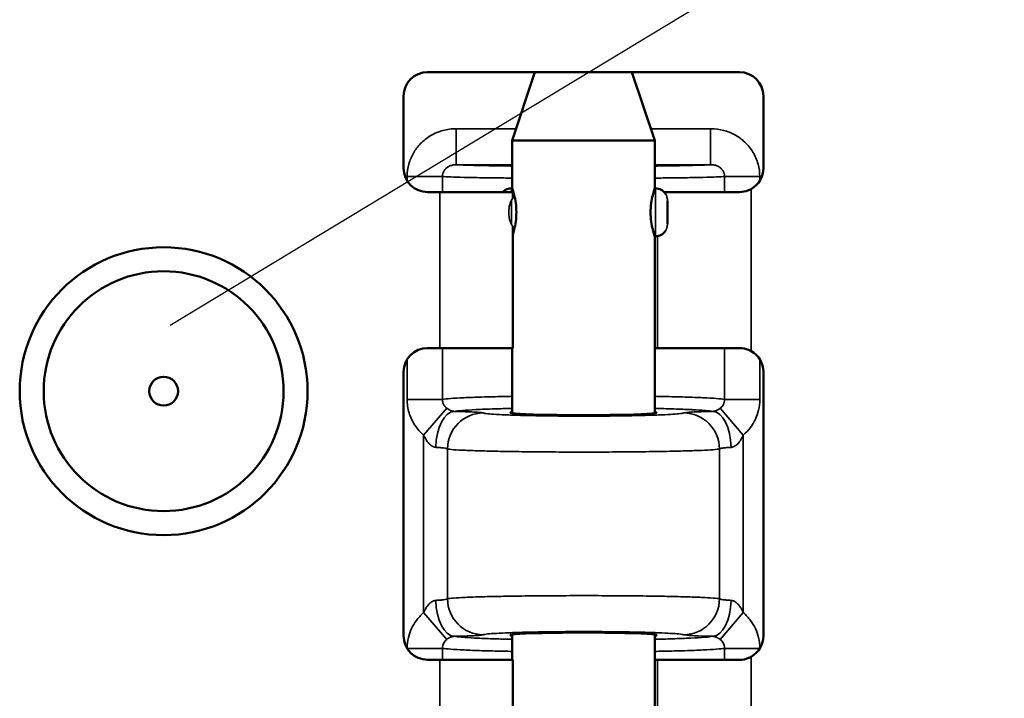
# Model space of a CAD drawing. Header units: millimetres. Extents: x 75 to 4764, y 75 to 3163.
# Tile 169 of 198: x 3180 to 3221, y 1909 to 1938. Entities that reach past the tile are written whole.
import ezdxf

# ---------------------------------------------------------------- set-up
doc = ezdxf.new("R2010")
doc.units = ezdxf.units.MM
doc.header["$LTSCALE"] = 15
for name, color, linetype, lineweight in [('Dimension (ISO)', 7, 'Continuous', 25), ('Visible (ISO)', 7, 'Continuous', 50), ('Visible Narrow (ISO)', 7, 'Continuous', 35)]:
    doc.layers.add(name, color=color, linetype=linetype, lineweight=lineweight)
doc.styles.add('Note Text (ANSI)', font='tahoma.ttf')
doc.dimstyles.new('Default (ISO)', dxfattribs={"dimscale": 15, "dimtxt": 1, "dimasz": 2.5, "dimexe": 3.175, "dimexo": 0, "dimgap": 0.762, "dimtad": 1, "dimrnd": 1e-08, "dimzin": 0, "dimdsep": 46, "dimtxsty": 'Note Text (ANSI)', "dimcen": 0.09, "dimdle": 10, "dimclrd": 1, "dimclre": 1, "dimclrt": 1, "dimazin": 0, "dimtfac": 3.5052, "dimtmove": 0, "dimatfit": 3, "dimfxl": 1, "dimtolj": 1, "dimtzin": 0, "dimlwd": -1, "dimlwe": -1, "dimarcsym": 0})

# ---------------------------------------------------------------- blocks, each defined once
blk = doc.blocks.new('*D14')
at = {"layer": 'Defpoints', "color": 0, "transparency": 16777216}
for p in [(3261.858, 1970.326), (3250.736, 1963.597)]:
    blk.add_point(p, dxfattribs=at)
at = {"layer": 'Dimension (ISO)', "color": 1, "transparency": 16777216}
for p, q in [((3293.942, 1989.739), (3532.682, 2134.193)), ((3250.736, 1963.597), (3261.858, 1970.326)), ((3218.652, 1944.184), (3186.567, 1924.771))]:
    blk.add_line(p, q, dxfattribs=at)
for points in [[(3290.707, 1995.087), (3297.178, 1984.392), (3261.858, 1970.326)], [(3215.416, 1949.531), (3221.887, 1938.836), (3250.736, 1963.597)]]:
    blk.add_solid(points, dxfattribs=at)
at = {"layer": 'Dimension (ISO)', "color": 1, "transparency": 16777216, "insert": (3319.729, 2041.638), "char_height": 15, "attachment_point": 1, "rotation": 31.1767, "style": 'Note Text (ANSI)'}
blk.add_mtext('\\A1;∅13.00 mm [∅0.512 in]', dxfattribs=at)

msp = doc.modelspace()

# ---------------------------------------------------------------- linework, layer by layer
at = {"layer": 'Visible (ISO)'}
for p, q in [((3210.297, 1935.338), (3197.297, 1935.338)), ((3201.775, 1935.338), (3200.827, 1932.495)), ((3205.819, 1935.338), (3206.767, 1932.495)), ((3196.297, 1934.338), (3196.297, 1931.338)), ((3211.297, 1931.338), (3211.297, 1934.338)), ((3206.767, 1932.495), (3200.827, 1932.495)), ((3200.827, 1932.495), (3200.827, 1930.495)), ((3206.767, 1932.495), (3206.767, 1930.495)), ((3197.297, 1930.338), (3197.811, 1930.338)), ((3200.847, 1930.338), (3197.811, 1930.338)), ((3200.797, 1930.495), (3200.827, 1930.495)), ((3200.847, 1930.088), (3200.847, 1930.338)), ((3206.767, 1930.495), (3206.797, 1930.495)), ((3210.297, 1930.338), (3207.16, 1930.338)), ((3207.297, 1929.018), (3207.297, 1929.971)), ((3200.847, 1923.838), (3200.847, 1928.901)), ((3206.767, 1928.495), (3206.767, 1921.122)), ((3206.767, 1928.495), (3206.797, 1928.495)), ((3197.811, 1923.838), (3197.297, 1923.838)), ((3197.811, 1923.838), (3200.847, 1923.838)), ((3200.827, 1923.838), (3200.827, 1921.122)), ((3206.767, 1923.838), (3206.877, 1923.838)), ((3206.877, 1923.838), (3210.297, 1923.838)), ((3196.297, 1911.838), (3196.297, 1922.838)), ((3211.297, 1922.838), (3211.297, 1911.838)), ((3200.827, 1911.89), (3200.827, 1910.838)), ((3206.767, 1911.89), (3206.767, 1901.322)), ((3197.297, 1910.838), (3197.811, 1910.838)), ((3200.847, 1910.838), (3197.811, 1910.838)), ((3200.847, 1901.338), (3200.847, 1910.838)), ((3206.767, 1910.838), (3206.877, 1910.838)), ((3210.297, 1910.838), (3206.877, 1910.838))]:
    msp.add_line(p, q, dxfattribs=at)
for radius in [6, 5, 0.6]:
    msp.add_circle((3186.297, 1922.038), radius, dxfattribs=at)
for centre, radius, start, end in [((3197.297, 1934.338), 1, 90, 180), ((3210.297, 1934.338), 1, 0, 90), ((3197.297, 1931.338), 1, 180, 270), ((3210.297, 1931.338), 1, 299.3989, 0), ((3200.797, 1929.995), 0.5, 90, 136.5514), ((3206.797, 1929.995), 0.5, 33.1182, 90), ((3206.797, 1928.995), 0.5, 270, 326.8818), ((3197.297, 1922.838), 1, 90, 180), ((3210.297, 1922.838), 1, 0, 60.6011), ((3197.297, 1911.838), 1, 180, 270), ((3210.297, 1911.838), 1, 299.3989, 0)]:
    msp.add_arc(centre, radius, start, end, dxfattribs=at)
for centre, start_param, end_param in [((3203.797, 1921.146), 6.053642, 9.654321), ((3203.797, 1911.866), 2.91205, 6.512728)]:
    msp.add_ellipse(centre, major_axis=(-3.05, 0), ratio=0.034921, start_param=start_param, end_param=end_param, dxfattribs=at)
for points, knots in [([(3201, 1929.495), (3201, 1929.621), (3200.991, 1929.756), (3200.957, 1930.002), (3200.934, 1930.113), (3200.891, 1930.29), (3200.868, 1930.367), (3200.836, 1930.469), (3200.827, 1930.495), (3200.827, 1930.495)], [0, 0, 0, 0, 0.038001, 0.038001, 0.076002, 0.076002, 0.1139846, 0.1139846, 0.1519673, 0.1519673, 0.1519673, 0.1519673]), ([(3206.767, 1930.495), (3206.767, 1930.495), (3206.758, 1930.469), (3206.726, 1930.367), (3206.703, 1930.29), (3206.66, 1930.113), (3206.636, 1930.002), (3206.603, 1929.756), (3206.593, 1929.621), (3206.593, 1929.495), (3206.593, 1929.368), (3206.603, 1929.233), (3206.636, 1928.987), (3206.66, 1928.876), (3206.703, 1928.699), (3206.726, 1928.622), (3206.758, 1928.52), (3206.767, 1928.495), (3206.767, 1928.495)], [-0.1519673, -0.1519673, -0.1519673, -0.1519673, -0.1139846, -0.1139846, -0.076002, -0.076002, -0.038001, -0.038001, 0, 0, 0, 0.038001, 0.038001, 0.076002, 0.076002, 0.1139846, 0.1139846, 0.1519673, 0.1519673, 0.1519673, 0.1519673]), ([(3210.788, 1930.467), (3210.752, 1930.447), (3210.716, 1930.429), (3210.555, 1930.363), (3210.421, 1930.338), (3210.297, 1930.338)], [-0.50625538, -0.50625538, -0.50625538, -0.50625538, -0.49475459, -0.49475459, -0.45706766, -0.45706766, -0.45706766, -0.45706766]), ([(3200.847, 1928.556), (3200.848, 1928.561), (3200.85, 1928.566), (3200.868, 1928.622), (3200.891, 1928.699), (3200.934, 1928.876), (3200.957, 1928.987), (3200.991, 1929.233), (3201, 1929.368), (3201, 1929.495)], [0.4898095, 0.4898095, 0.4898095, 0.4898095, 0.4938844, 0.4938844, 0.5318671, 0.5318671, 0.5698681, 0.5698681, 0.6078691, 0.6078691, 0.6078691, 0.6078691]), ([(3210.297, 1923.838), (3210.422, 1923.838), (3210.556, 1923.813), (3210.716, 1923.747), (3210.753, 1923.729), (3210.788, 1923.71)], [0.45706869, 0.45706869, 0.45706869, 0.45706869, 0.49483309, 0.49483309, 0.50626254, 0.50626254, 0.50626254, 0.50626254]), ([(3210.788, 1910.967), (3210.753, 1910.947), (3210.716, 1910.93), (3210.556, 1910.863), (3210.422, 1910.838), (3210.297, 1910.838)], [0.10173661, 0.10173661, 0.10173661, 0.10173661, 0.11316606, 0.11316606, 0.15093047, 0.15093047, 0.15093047, 0.15093047])]:
    msp.add_open_spline(points, degree=3, knots=knots, dxfattribs=at)
at = {"layer": 'Visible Narrow (ISO)'}
for p, q in [((3198.495, 1932.98), (3198.495, 1931.48)), ((3200.989, 1932.98), (3198.495, 1932.98)), ((3209.098, 1932.98), (3206.605, 1932.98)), ((3209.098, 1932.98), (3209.098, 1931.48)), ((3200.827, 1931.48), (3198.495, 1931.48)), ((3209.098, 1931.48), (3206.767, 1931.48)), ((3196.448, 1930.987), (3196.448, 1930.809)), ((3196.448, 1930.987), (3197.918, 1930.987)), ((3197.918, 1930.987), (3197.918, 1930.338)), ((3211.145, 1930.987), (3209.676, 1930.987)), ((3209.676, 1930.338), (3209.676, 1930.987)), ((3211.145, 1930.809), (3211.145, 1930.987)), ((3197.811, 1923.838), (3197.811, 1930.338)), ((3200.797, 1930.495), (3200.797, 1930.338)), ((3206.797, 1928.495), (3206.797, 1930.495)), ((3210.788, 1930.467), (3210.788, 1923.71)), ((3200.797, 1930.002), (3200.797, 1928.987)), ((3206.877, 1928.501), (3206.877, 1923.838)), ((3197.918, 1923.838), (3197.918, 1921.696)), ((3209.676, 1921.696), (3209.676, 1923.838)), ((3196.448, 1923.368), (3196.448, 1921.696)), ((3211.145, 1921.696), (3211.145, 1923.368)), ((3196.448, 1921.696), (3197.918, 1921.696)), ((3211.145, 1921.696), (3209.676, 1921.696)), ((3197.133, 1920.205), (3198.1, 1921.325)), ((3210.46, 1920.205), (3209.494, 1921.325)), ((3197.133, 1920.205), (3197.133, 1912.807)), ((3210.46, 1920.205), (3210.46, 1912.807)), ((3198.128, 1919.63), (3198.128, 1913.382)), ((3209.466, 1919.63), (3209.466, 1913.382)), ((3197.133, 1912.807), (3198.1, 1911.687)), ((3209.494, 1911.687), (3210.46, 1912.807)), ((3196.448, 1911.309), (3196.448, 1911.316)), ((3197.918, 1911.316), (3196.448, 1911.316)), ((3197.918, 1910.838), (3197.918, 1911.316)), ((3209.676, 1911.316), (3209.676, 1910.838)), ((3209.676, 1911.316), (3211.145, 1911.316)), ((3210.788, 1910.967), (3210.788, 1901.338)), ((3211.145, 1911.316), (3211.145, 1911.309)), ((3197.811, 1901.338), (3197.811, 1910.838)), ((3206.877, 1910.838), (3206.877, 1901.38))]:
    msp.add_line(p, q, dxfattribs=at)
for centre, major_axis, ratio, start_param, end_param in [((3198.404, 1919.696), (0.031, 1.5), 0.508323, 0.040559, 1.581276), ((3209.189, 1919.696), (-0.031, 1.5), 0.508328, 4.701913, 6.242649), ((3199.62, 1919.63), (0.473, 1.423), 0.993928, 0.322748, 1.889902), ((3207.974, 1919.63), (-0.473, 1.423), 0.993928, 4.393284, 5.960436), ((3199.62, 1913.382), (0.473, -1.423), 0.993928, 4.393283, 5.960436), ((3207.974, 1913.382), (-0.473, -1.423), 0.993928, 0.322749, 1.889902), ((3198.404, 1913.316), (0.031, -1.5), 0.508327, 4.701911, 6.242648), ((3209.189, 1913.316), (-0.031, -1.5), 0.508326, 0.040535, 1.581273)]:
    msp.add_ellipse(centre, major_axis=major_axis, ratio=ratio, start_param=start_param, end_param=end_param, dxfattribs=at)
for points, knots in [([(3198.495, 1932.98), (3198.303, 1932.98), (3198.119, 1932.955), (3197.94, 1932.906), (3197.762, 1932.858), (3197.589, 1932.786), (3197.43, 1932.692), (3197.272, 1932.598), (3197.128, 1932.483), (3197.007, 1932.359), (3196.887, 1932.236), (3196.79, 1932.105), (3196.709, 1931.964), (3196.628, 1931.822), (3196.564, 1931.671), (3196.519, 1931.509), (3196.474, 1931.346), (3196.448, 1931.172), (3196.448, 1930.987)], [0.0000001, 0.0000001, 0.0000001, 0.0000001, 0.1666667, 0.1666667, 0.1666667, 0.3333333, 0.3333333, 0.3333333, 0.5, 0.5, 0.5, 0.6666667, 0.6666667, 0.6666667, 0.8333333, 0.8333333, 0.8333333, 0.9999999, 0.9999999, 0.9999999, 0.9999999]), ([(3211.145, 1930.987), (3211.145, 1931.166), (3211.122, 1931.339), (3211.074, 1931.509), (3211.027, 1931.68), (3210.955, 1931.848), (3210.861, 1932.004), (3210.766, 1932.16), (3210.649, 1932.303), (3210.521, 1932.424), (3210.393, 1932.545), (3210.255, 1932.643), (3210.108, 1932.723), (3209.962, 1932.804), (3209.807, 1932.866), (3209.64, 1932.91), (3209.472, 1932.954), (3209.291, 1932.98), (3209.098, 1932.98)], [0, 0, 0, 0, 0.1666667, 0.1666667, 0.1666667, 0.3333333, 0.3333333, 0.3333333, 0.5, 0.5, 0.5, 0.6666667, 0.6666667, 0.6666667, 0.8333333, 0.8333333, 0.8333333, 0.9999994, 0.9999994, 0.9999994, 0.9999994]), ([(3198.495, 1931.48), (3198.438, 1931.481), (3198.383, 1931.475), (3198.331, 1931.464), (3198.279, 1931.452), (3198.23, 1931.434), (3198.186, 1931.411), (3198.141, 1931.388), (3198.102, 1931.36), (3198.069, 1931.329), (3198.036, 1931.298), (3198.009, 1931.266), (3197.987, 1931.231), (3197.965, 1931.196), (3197.948, 1931.158), (3197.936, 1931.117), (3197.924, 1931.076), (3197.918, 1931.032), (3197.918, 1930.987)], [0.0000012, 0.0000012, 0.0000012, 0.0000012, 0.1666667, 0.1666667, 0.1666667, 0.3333333, 0.3333333, 0.3333333, 0.5, 0.5, 0.5, 0.6666667, 0.6666667, 0.6666667, 0.8333333, 0.8333333, 0.8333333, 0.9999997, 0.9999997, 0.9999997, 0.9999997]), ([(3198.495, 1931.48), (3198.565, 1931.476), (3198.651, 1931.472), (3198.753, 1931.468), (3198.808, 1931.465), (3198.869, 1931.463), (3198.935, 1931.461), (3199.052, 1931.457), (3199.185, 1931.453), (3199.332, 1931.45), (3199.417, 1931.448), (3199.507, 1931.446), (3199.602, 1931.444), (3199.76, 1931.44), (3199.931, 1931.437), (3200.113, 1931.435), (3200.227, 1931.433), (3200.344, 1931.431), (3200.465, 1931.429), (3200.582, 1931.428), (3200.703, 1931.426), (3200.827, 1931.425)], [0, 0, 0, 0, 0.053838, 0.053838, 0.053838, 0.0833333, 0.0833333, 0.0833333, 0.1360528, 0.1360528, 0.1360528, 0.1666667, 0.1666667, 0.1666667, 0.2180585, 0.2180585, 0.2180585, 0.25, 0.25, 0.25, 0.2808361, 0.2808361, 0.2808361, 0.2808361]), ([(3206.767, 1931.425), (3206.89, 1931.426), (3207.011, 1931.428), (3207.128, 1931.429), (3207.288, 1931.432), (3207.442, 1931.434), (3207.588, 1931.436), (3207.73, 1931.439), (3207.865, 1931.441), (3207.991, 1931.444), (3208.118, 1931.446), (3208.236, 1931.449), (3208.346, 1931.452), (3208.46, 1931.455), (3208.564, 1931.458), (3208.658, 1931.461), (3208.747, 1931.464), (3208.827, 1931.467), (3208.898, 1931.47), (3208.975, 1931.473), (3209.042, 1931.477), (3209.098, 1931.48)], [0.7192226, 0.7192226, 0.7192226, 0.7192226, 0.75, 0.75, 0.75, 0.7922767, 0.7922767, 0.7922767, 0.8333333, 0.8333333, 0.8333333, 0.8742638, 0.8742638, 0.8742638, 0.9166667, 0.9166667, 0.9166667, 0.956567, 0.956567, 0.956567, 1, 1, 1, 1]), ([(3209.676, 1930.987), (3209.676, 1931.03), (3209.67, 1931.074), (3209.657, 1931.117), (3209.645, 1931.16), (3209.625, 1931.202), (3209.6, 1931.241), (3209.574, 1931.279), (3209.542, 1931.315), (3209.507, 1931.345), (3209.472, 1931.375), (3209.433, 1931.399), (3209.392, 1931.419), (3209.351, 1931.439), (3209.307, 1931.454), (3209.258, 1931.464), (3209.209, 1931.475), (3209.155, 1931.481), (3209.098, 1931.48)], [0.0000001, 0.0000001, 0.0000001, 0.0000001, 0.1666667, 0.1666667, 0.1666667, 0.3333333, 0.3333333, 0.3333333, 0.5, 0.5, 0.5, 0.6666667, 0.6666667, 0.6666667, 0.8333333, 0.8333333, 0.8333333, 0.999999, 0.999999, 0.999999, 0.999999]), ([(3200.827, 1930.923), (3200.706, 1930.924), (3200.255, 1930.928), (3199.538, 1930.937), (3198.787, 1930.952), (3198.227, 1930.969), (3197.996, 1930.981), (3197.918, 1930.987)], [0.6890285, 0.6890285, 0.6890285, 0.6890285, 0.7142857, 0.7857143, 0.8571429, 0.9285714, 1, 1, 1, 1]), ([(3209.676, 1930.987), (3209.597, 1930.981), (3209.366, 1930.969), (3208.807, 1930.952), (3208.057, 1930.937), (3207.34, 1930.928), (3206.888, 1930.924), (3206.767, 1930.923)], [0, 0, 0, 0, 0.0714286, 0.1428571, 0.2142857, 0.2857143, 0.3111383, 0.3111383, 0.3111383, 0.3111383]), ([(3207.297, 1929.971), (3207.297, 1929.993), (3207.295, 1930.015), (3207.288, 1930.079), (3207.279, 1930.123), (3207.252, 1930.203), (3207.235, 1930.238), (3207.216, 1930.268)], [-0.17524789, -0.17524789, -0.17524789, -0.17524789, -0.16692687, -0.16692687, -0.15010836, -0.15010836, -0.13404025, -0.13404025, -0.13404025, -0.13404025]), ([(3200.797, 1930.002), (3200.755, 1929.923), (3200.724, 1929.832), (3200.689, 1929.659), (3200.681, 1929.579), (3200.681, 1929.42), (3200.688, 1929.34), (3200.722, 1929.163), (3200.754, 1929.069), (3200.797, 1928.987)], [-0.1090279, -0.1090279, -0.1090279, -0.1090279, -0.0788895, -0.0788895, -0.0549672, -0.0549672, -0.031186, -0.031186, 0, 0, 0, 0]), ([(3207.216, 1928.721), (3207.233, 1928.747), (3207.248, 1928.779), (3207.275, 1928.854), (3207.285, 1928.894), (3207.295, 1928.962), (3207.297, 1928.99), (3207.297, 1929.018)], [-0.40351471, -0.40351471, -0.40351471, -0.40351471, -0.3807075, -0.3807075, -0.35706691, -0.35706691, -0.34150594, -0.34150594, -0.34150594, -0.34150594]), ([(3196.448, 1921.696), (3196.448, 1921.505), (3196.474, 1921.322), (3196.529, 1921.14), (3196.584, 1920.958), (3196.668, 1920.777), (3196.77, 1920.619), (3196.872, 1920.461), (3196.993, 1920.326), (3197.133, 1920.205)], [0.0000002, 0.0000002, 0.0000002, 0.0000002, 0.3333333, 0.3333333, 0.3333333, 0.6666667, 0.6666667, 0.6666667, 1, 1, 1, 1]), ([(3197.918, 1921.696), (3197.917, 1921.649), (3197.924, 1921.602), (3197.938, 1921.557), (3197.952, 1921.511), (3197.974, 1921.466), (3198.002, 1921.427), (3198.029, 1921.388), (3198.063, 1921.354), (3198.1, 1921.325)], [0, 0, 0, 0, 0.333333, 0.333333, 0.333333, 0.666667, 0.666667, 0.666667, 1, 1, 1, 1]), ([(3197.918, 1921.696), (3197.996, 1921.708), (3198.227, 1921.732), (3198.787, 1921.765), (3199.538, 1921.794), (3200.255, 1921.813), (3200.707, 1921.822), (3200.827, 1921.824)], [0, 0, 0, 0, 0.0714286, 0.1428571, 0.2142857, 0.2857143, 0.3109544, 0.3109544, 0.3109544, 0.3109544]), ([(3206.767, 1921.824), (3206.888, 1921.822), (3207.34, 1921.813), (3208.057, 1921.794), (3208.807, 1921.765), (3209.366, 1921.732), (3209.597, 1921.708), (3209.676, 1921.696)], [0.688906, 0.688906, 0.688906, 0.688906, 0.7142857, 0.7857143, 0.8571429, 0.9285714, 1, 1, 1, 1]), ([(3209.494, 1921.325), (3209.525, 1921.349), (3209.552, 1921.376), (3209.574, 1921.403), (3209.596, 1921.431), (3209.614, 1921.458), (3209.628, 1921.488), (3209.643, 1921.518), (3209.655, 1921.549), (3209.663, 1921.584), (3209.671, 1921.618), (3209.676, 1921.656), (3209.676, 1921.696)], [0, 0, 0, 0, 0.25, 0.25, 0.25, 0.5, 0.5, 0.5, 0.75, 0.75, 0.75, 1, 1, 1, 1]), ([(3210.46, 1920.205), (3210.576, 1920.305), (3210.674, 1920.413), (3210.756, 1920.523), (3210.838, 1920.633), (3210.905, 1920.746), (3210.961, 1920.865), (3211.016, 1920.985), (3211.061, 1921.111), (3211.094, 1921.249), (3211.126, 1921.387), (3211.145, 1921.536), (3211.145, 1921.696)], [0.0000001, 0.0000001, 0.0000001, 0.0000001, 0.25, 0.25, 0.25, 0.5, 0.5, 0.5, 0.75, 0.75, 0.75, 0.9999999, 0.9999999, 0.9999999, 0.9999999]), ([(3198.1, 1921.325), (3198.126, 1921.304), (3198.153, 1921.287), (3198.18, 1921.271), (3198.207, 1921.256), (3198.236, 1921.242), (3198.263, 1921.231), (3198.291, 1921.22), (3198.318, 1921.211), (3198.342, 1921.205), (3198.366, 1921.2), (3198.386, 1921.197), (3198.404, 1921.195)], [0.0000037, 0.0000037, 0.0000037, 0.0000037, 0.25, 0.25, 0.25, 0.5, 0.5, 0.5, 0.75, 0.75, 0.75, 0.9999949, 0.9999949, 0.9999949, 0.9999949]), ([(3200.827, 1921.319), (3200.571, 1921.313), (3200.33, 1921.307), (3200.105, 1921.3), (3200.1, 1921.3), (3200.096, 1921.299), (3200.092, 1921.299), (3199.806, 1921.29), (3199.547, 1921.28), (3199.322, 1921.269), (3199.097, 1921.258), (3198.905, 1921.246), (3198.751, 1921.234), (3198.597, 1921.221), (3198.482, 1921.209), (3198.404, 1921.195)], [0.7077891, 0.7077891, 0.7077891, 0.7077891, 0.7680764, 0.7680764, 0.7680764, 0.7692308, 0.7692308, 0.7692308, 0.8461538, 0.8461538, 0.8461538, 0.9230769, 0.9230769, 0.9230769, 0.9999999, 0.9999999, 0.9999999, 0.9999999]), ([(3198.404, 1921.195), (3198.575, 1921.192), (3198.727, 1921.188), (3198.863, 1921.183), (3198.999, 1921.179), (3199.118, 1921.174), (3199.223, 1921.168), (3199.327, 1921.162), (3199.417, 1921.156), (3199.485, 1921.15), (3199.553, 1921.143), (3199.598, 1921.136), (3199.62, 1921.129)], [0, 0, 0, 0, 0.25, 0.25, 0.25, 0.5, 0.5, 0.5, 0.75, 0.75, 0.75, 0.9999979, 0.9999979, 0.9999979, 0.9999979]), ([(3209.189, 1921.195), (3209.119, 1921.207), (3209.019, 1921.219), (3208.887, 1921.23), (3208.872, 1921.231), (3208.858, 1921.233), (3208.842, 1921.234), (3208.702, 1921.245), (3208.53, 1921.256), (3208.331, 1921.266), (3208.311, 1921.267), (3208.291, 1921.268), (3208.271, 1921.269), (3208.064, 1921.279), (3207.829, 1921.289), (3207.57, 1921.297), (3207.547, 1921.298), (3207.524, 1921.299), (3207.501, 1921.299), (3207.273, 1921.307), (3207.027, 1921.313), (3206.767, 1921.319)], [0, 0, 0, 0, 0.0692841, 0.0692841, 0.0692841, 0.0769231, 0.0769231, 0.0769231, 0.1469658, 0.1469658, 0.1469658, 0.1538462, 0.1538462, 0.1538462, 0.2245707, 0.2245707, 0.2245707, 0.2307692, 0.2307692, 0.2307692, 0.2921299, 0.2921299, 0.2921299, 0.2921299]), ([(3207.974, 1921.129), (3207.993, 1921.136), (3208.032, 1921.142), (3208.091, 1921.148), (3208.15, 1921.154), (3208.228, 1921.16), (3208.331, 1921.166), (3208.434, 1921.172), (3208.561, 1921.177), (3208.705, 1921.182), (3208.848, 1921.187), (3209.008, 1921.191), (3209.189, 1921.195)], [0, 0, 0, 0, 0.25, 0.25, 0.25, 0.5, 0.5, 0.5, 0.75, 0.75, 0.75, 0.9999998, 0.9999998, 0.9999998, 0.9999998]), ([(3209.189, 1921.195), (3209.198, 1921.196), (3209.208, 1921.197), (3209.218, 1921.199), (3209.227, 1921.2), (3209.237, 1921.202), (3209.247, 1921.205), (3209.258, 1921.207), (3209.268, 1921.21), (3209.28, 1921.213), (3209.291, 1921.216), (3209.303, 1921.22), (3209.316, 1921.225), (3209.328, 1921.23), (3209.342, 1921.236), (3209.356, 1921.242), (3209.37, 1921.248), (3209.385, 1921.256), (3209.4, 1921.264), (3209.415, 1921.272), (3209.431, 1921.281), (3209.446, 1921.291), (3209.462, 1921.301), (3209.478, 1921.312), (3209.494, 1921.325)], [0, 0, 0, 0, 0.125, 0.125, 0.125, 0.25, 0.25, 0.25, 0.375, 0.375, 0.375, 0.5, 0.5, 0.5, 0.625, 0.625, 0.625, 0.75, 0.75, 0.75, 0.875, 0.875, 0.875, 0.9999988, 0.9999988, 0.9999988, 0.9999988]), ([(3199.62, 1921.129), (3199.652, 1921.118), (3199.716, 1921.108), (3199.808, 1921.099), (3199.9, 1921.089), (3200.021, 1921.079), (3200.168, 1921.071), (3200.315, 1921.062), (3200.49, 1921.053), (3200.687, 1921.046), (3200.884, 1921.038), (3201.104, 1921.031), (3201.341, 1921.025), (3201.579, 1921.02), (3201.835, 1921.014), (3202.103, 1921.01), (3202.371, 1921.006), (3202.652, 1921.003), (3202.939, 1921.001), (3203.225, 1920.999), (3203.519, 1920.998), (3203.812, 1920.998), (3204.105, 1920.998), (3204.398, 1920.999), (3204.684, 1921.001), (3204.971, 1921.003), (3205.251, 1921.007), (3205.518, 1921.011), (3205.785, 1921.015), (3206.039, 1921.02), (3206.276, 1921.026), (3206.514, 1921.032), (3206.735, 1921.039), (3206.927, 1921.047), (3207.12, 1921.054), (3207.283, 1921.062), (3207.424, 1921.071), (3207.565, 1921.079), (3207.684, 1921.088), (3207.778, 1921.098), (3207.872, 1921.108), (3207.94, 1921.118), (3207.974, 1921.129)], [0, 0, 0, 0, 0.071429, 0.071429, 0.071429, 0.142857, 0.142857, 0.142857, 0.214286, 0.214286, 0.214286, 0.285714, 0.285714, 0.285714, 0.357143, 0.357143, 0.357143, 0.428571, 0.428571, 0.428571, 0.5, 0.5, 0.5, 0.571429, 0.571429, 0.571429, 0.642857, 0.642857, 0.642857, 0.714286, 0.714286, 0.714286, 0.785714, 0.785714, 0.785714, 0.857143, 0.857143, 0.857143, 0.928571, 0.928571, 0.928571, 1, 1, 1, 1]), ([(3197.133, 1920.205), (3197.171, 1920.124), (3197.211, 1920.052), (3197.253, 1919.988), (3197.295, 1919.925), (3197.339, 1919.87), (3197.385, 1919.826), (3197.43, 1919.782), (3197.478, 1919.749), (3197.521, 1919.729), (3197.565, 1919.708), (3197.604, 1919.698), (3197.642, 1919.696)], [0.0000008, 0.0000008, 0.0000008, 0.0000008, 0.25, 0.25, 0.25, 0.5, 0.5, 0.5, 0.75, 0.75, 0.75, 1, 1, 1, 1]), ([(3209.952, 1919.696), (3209.971, 1919.697), (3209.99, 1919.7), (3210.009, 1919.705), (3210.028, 1919.71), (3210.046, 1919.716), (3210.065, 1919.725), (3210.084, 1919.733), (3210.103, 1919.744), (3210.123, 1919.757), (3210.142, 1919.77), (3210.163, 1919.785), (3210.184, 1919.804), (3210.206, 1919.823), (3210.228, 1919.845), (3210.251, 1919.87), (3210.273, 1919.896), (3210.297, 1919.925), (3210.32, 1919.958), (3210.343, 1919.991), (3210.367, 1920.028), (3210.39, 1920.069), (3210.414, 1920.11), (3210.437, 1920.156), (3210.46, 1920.205)], [0, 0, 0, 0, 0.125, 0.125, 0.125, 0.25, 0.25, 0.25, 0.375, 0.375, 0.375, 0.5, 0.5, 0.5, 0.625, 0.625, 0.625, 0.75, 0.75, 0.75, 0.875, 0.875, 0.875, 1, 1, 1, 1]), ([(3197.642, 1919.696), (3197.709, 1919.693), (3197.771, 1919.689), (3197.825, 1919.684), (3197.88, 1919.679), (3197.927, 1919.674), (3197.969, 1919.669), (3198.011, 1919.663), (3198.047, 1919.657), (3198.074, 1919.651), (3198.101, 1919.644), (3198.119, 1919.637), (3198.128, 1919.63)], [0.0000129, 0.0000129, 0.0000129, 0.0000129, 0.25, 0.25, 0.25, 0.5, 0.5, 0.5, 0.75, 0.75, 0.75, 1, 1, 1, 1]), ([(3198.128, 1919.63), (3198.171, 1919.62), (3198.258, 1919.609), (3198.384, 1919.599), (3198.509, 1919.59), (3198.672, 1919.58), (3198.872, 1919.572), (3199.072, 1919.563), (3199.309, 1919.554), (3199.576, 1919.547), (3199.844, 1919.539), (3200.142, 1919.532), (3200.465, 1919.526), (3200.787, 1919.52), (3201.134, 1919.515), (3201.498, 1919.511), (3201.862, 1919.507), (3202.243, 1919.504), (3202.632, 1919.502), (3203.021, 1919.5), (3203.419, 1919.499), (3203.817, 1919.499), (3204.215, 1919.499), (3204.612, 1919.5), (3205.001, 1919.502), (3205.39, 1919.504), (3205.77, 1919.507), (3206.132, 1919.512), (3206.495, 1919.516), (3206.839, 1919.521), (3207.162, 1919.527), (3207.485, 1919.533), (3207.785, 1919.54), (3208.046, 1919.548), (3208.306, 1919.555), (3208.527, 1919.563), (3208.719, 1919.571), (3208.911, 1919.58), (3209.072, 1919.589), (3209.2, 1919.599), (3209.328, 1919.608), (3209.42, 1919.619), (3209.466, 1919.63)], [0, 0, 0, 0, 0.071429, 0.071429, 0.071429, 0.142857, 0.142857, 0.142857, 0.214286, 0.214286, 0.214286, 0.285714, 0.285714, 0.285714, 0.357143, 0.357143, 0.357143, 0.428571, 0.428571, 0.428571, 0.5, 0.5, 0.5, 0.571429, 0.571429, 0.571429, 0.642857, 0.642857, 0.642857, 0.714286, 0.714286, 0.714286, 0.785714, 0.785714, 0.785714, 0.857143, 0.857143, 0.857143, 0.928571, 0.928571, 0.928571, 1, 1, 1, 1]), ([(3209.466, 1919.63), (3209.473, 1919.636), (3209.489, 1919.643), (3209.512, 1919.649), (3209.536, 1919.655), (3209.568, 1919.661), (3209.608, 1919.667), (3209.649, 1919.672), (3209.7, 1919.678), (3209.758, 1919.683), (3209.816, 1919.688), (3209.881, 1919.693), (3209.952, 1919.696)], [0, 0, 0, 0, 0.25, 0.25, 0.25, 0.5, 0.5, 0.5, 0.75, 0.75, 0.75, 0.999989, 0.999989, 0.999989, 0.999989]), ([(3197.642, 1913.316), (3197.706, 1913.319), (3197.767, 1913.323), (3197.82, 1913.328), (3197.874, 1913.332), (3197.921, 1913.337), (3197.964, 1913.342), (3198.007, 1913.348), (3198.044, 1913.354), (3198.072, 1913.361), (3198.1, 1913.368), (3198.119, 1913.375), (3198.128, 1913.382)], [0.0000066, 0.0000066, 0.0000066, 0.0000066, 0.25, 0.25, 0.25, 0.5, 0.5, 0.5, 0.75, 0.75, 0.75, 1, 1, 1, 1]), ([(3198.128, 1913.382), (3198.171, 1913.393), (3198.259, 1913.403), (3198.385, 1913.413), (3198.511, 1913.422), (3198.675, 1913.432), (3198.875, 1913.441), (3199.075, 1913.449), (3199.312, 1913.458), (3199.58, 1913.465), (3199.848, 1913.473), (3200.146, 1913.48), (3200.469, 1913.486), (3200.792, 1913.492), (3201.139, 1913.497), (3201.504, 1913.501), (3201.868, 1913.505), (3202.249, 1913.508), (3202.638, 1913.51), (3203.028, 1913.512), (3203.426, 1913.513), (3203.823, 1913.513), (3204.221, 1913.513), (3204.619, 1913.512), (3205.007, 1913.51), (3205.396, 1913.508), (3205.777, 1913.505), (3206.139, 1913.5), (3206.501, 1913.496), (3206.845, 1913.491), (3207.168, 1913.485), (3207.49, 1913.479), (3207.791, 1913.472), (3208.051, 1913.464), (3208.311, 1913.457), (3208.532, 1913.449), (3208.722, 1913.44), (3208.913, 1913.432), (3209.073, 1913.423), (3209.2, 1913.413), (3209.327, 1913.404), (3209.42, 1913.393), (3209.466, 1913.382)], [0, 0, 0, 0, 0.071429, 0.071429, 0.071429, 0.142857, 0.142857, 0.142857, 0.214286, 0.214286, 0.214286, 0.285714, 0.285714, 0.285714, 0.357143, 0.357143, 0.357143, 0.428571, 0.428571, 0.428571, 0.5, 0.5, 0.5, 0.571429, 0.571429, 0.571429, 0.642857, 0.642857, 0.642857, 0.714286, 0.714286, 0.714286, 0.785714, 0.785714, 0.785714, 0.857143, 0.857143, 0.857143, 0.928571, 0.928571, 0.928571, 1, 1, 1, 1]), ([(3209.466, 1913.382), (3209.473, 1913.376), (3209.489, 1913.369), (3209.513, 1913.363), (3209.537, 1913.357), (3209.57, 1913.351), (3209.611, 1913.345), (3209.652, 1913.339), (3209.703, 1913.334), (3209.76, 1913.329), (3209.818, 1913.324), (3209.882, 1913.319), (3209.952, 1913.316)], [0, 0, 0, 0, 0.25, 0.25, 0.25, 0.5, 0.5, 0.5, 0.75, 0.75, 0.75, 0.9999986, 0.9999986, 0.9999986, 0.9999986]), ([(3197.133, 1912.807), (3197.158, 1912.86), (3197.183, 1912.908), (3197.208, 1912.952), (3197.233, 1912.995), (3197.259, 1913.034), (3197.284, 1913.069), (3197.31, 1913.104), (3197.336, 1913.135), (3197.361, 1913.161), (3197.386, 1913.188), (3197.41, 1913.21), (3197.434, 1913.228), (3197.457, 1913.247), (3197.48, 1913.262), (3197.502, 1913.274), (3197.524, 1913.286), (3197.546, 1913.296), (3197.57, 1913.303), (3197.593, 1913.31), (3197.617, 1913.315), (3197.642, 1913.316)], [0, 0, 0, 0, 0.142857, 0.142857, 0.142857, 0.285714, 0.285714, 0.285714, 0.428571, 0.428571, 0.428571, 0.571429, 0.571429, 0.571429, 0.714286, 0.714286, 0.714286, 0.857143, 0.857143, 0.857143, 1, 1, 1, 1]), ([(3209.952, 1913.316), (3209.968, 1913.315), (3209.985, 1913.313), (3210.002, 1913.309), (3210.019, 1913.305), (3210.036, 1913.299), (3210.054, 1913.292), (3210.072, 1913.285), (3210.09, 1913.275), (3210.108, 1913.264), (3210.127, 1913.253), (3210.145, 1913.24), (3210.163, 1913.226), (3210.181, 1913.211), (3210.199, 1913.195), (3210.216, 1913.178), (3210.234, 1913.161), (3210.251, 1913.142), (3210.268, 1913.122), (3210.284, 1913.102), (3210.301, 1913.081), (3210.317, 1913.058), (3210.333, 1913.036), (3210.349, 1913.012), (3210.365, 1912.986), (3210.38, 1912.961), (3210.396, 1912.933), (3210.412, 1912.904), (3210.428, 1912.874), (3210.444, 1912.842), (3210.46, 1912.807)], [0, 0, 0, 0, 0.1, 0.1, 0.1, 0.2, 0.2, 0.2, 0.3, 0.3, 0.3, 0.4, 0.4, 0.4, 0.5, 0.5, 0.5, 0.6, 0.6, 0.6, 0.7, 0.7, 0.7, 0.8, 0.8, 0.8, 0.9, 0.9, 0.9, 1, 1, 1, 1]), ([(3196.448, 1911.316), (3196.448, 1911.476), (3196.468, 1911.626), (3196.5, 1911.763), (3196.532, 1911.899), (3196.576, 1912.023), (3196.63, 1912.141), (3196.685, 1912.259), (3196.75, 1912.371), (3196.833, 1912.482), (3196.915, 1912.594), (3197.014, 1912.704), (3197.133, 1912.807)], [0.0000003, 0.0000003, 0.0000003, 0.0000003, 0.25, 0.25, 0.25, 0.5, 0.5, 0.5, 0.75, 0.75, 0.75, 0.9999999, 0.9999999, 0.9999999, 0.9999999]), ([(3210.46, 1912.807), (3210.579, 1912.705), (3210.678, 1912.595), (3210.76, 1912.483), (3210.843, 1912.372), (3210.909, 1912.258), (3210.964, 1912.14), (3211.018, 1912.022), (3211.062, 1911.899), (3211.094, 1911.763), (3211.125, 1911.626), (3211.145, 1911.477), (3211.145, 1911.316)], [0, 0, 0, 0, 0.25, 0.25, 0.25, 0.5, 0.5, 0.5, 0.75, 0.75, 0.75, 1, 1, 1, 1]), ([(3198.1, 1911.687), (3198.117, 1911.7), (3198.134, 1911.712), (3198.15, 1911.723), (3198.167, 1911.734), (3198.184, 1911.743), (3198.2, 1911.752), (3198.217, 1911.761), (3198.233, 1911.768), (3198.248, 1911.775), (3198.264, 1911.782), (3198.279, 1911.787), (3198.292, 1911.792), (3198.306, 1911.797), (3198.319, 1911.801), (3198.331, 1911.804), (3198.344, 1911.807), (3198.356, 1911.81), (3198.368, 1911.812), (3198.38, 1911.814), (3198.393, 1911.816), (3198.404, 1911.817)], [0.000001, 0.000001, 0.000001, 0.000001, 0.1428571, 0.1428571, 0.1428571, 0.2857143, 0.2857143, 0.2857143, 0.4285714, 0.4285714, 0.4285714, 0.5714286, 0.5714286, 0.5714286, 0.7142857, 0.7142857, 0.7142857, 0.8571429, 0.8571429, 0.8571429, 0.9999999, 0.9999999, 0.9999999, 0.9999999]), ([(3198.404, 1911.817), (3198.568, 1911.82), (3198.717, 1911.824), (3198.851, 1911.829), (3198.985, 1911.833), (3199.104, 1911.838), (3199.21, 1911.843), (3199.317, 1911.849), (3199.41, 1911.855), (3199.481, 1911.862), (3199.551, 1911.869), (3199.598, 1911.875), (3199.62, 1911.883)], [0, 0, 0, 0, 0.25, 0.25, 0.25, 0.5, 0.5, 0.5, 0.75, 0.75, 0.75, 1, 1, 1, 1]), ([(3198.404, 1911.817), (3198.473, 1911.805), (3198.572, 1911.793), (3198.701, 1911.782), (3198.717, 1911.781), (3198.734, 1911.78), (3198.751, 1911.778), (3198.889, 1911.767), (3199.058, 1911.756), (3199.254, 1911.746), (3199.277, 1911.745), (3199.299, 1911.744), (3199.323, 1911.743), (3199.527, 1911.733), (3199.758, 1911.724), (3200.013, 1911.715), (3200.039, 1911.714), (3200.066, 1911.713), (3200.093, 1911.713), (3200.321, 1911.705), (3200.567, 1911.699), (3200.827, 1911.693)], [0, 0, 0, 0, 0.0682736, 0.0682736, 0.0682736, 0.0769231, 0.0769231, 0.0769231, 0.1459625, 0.1459625, 0.1459625, 0.1538462, 0.1538462, 0.1538462, 0.2235674, 0.2235674, 0.2235674, 0.2307692, 0.2307692, 0.2307692, 0.2921247, 0.2921247, 0.2921247, 0.2921247]), ([(3199.62, 1911.883), (3199.652, 1911.894), (3199.717, 1911.904), (3199.809, 1911.914), (3199.902, 1911.923), (3200.022, 1911.933), (3200.17, 1911.941), (3200.318, 1911.95), (3200.492, 1911.959), (3200.69, 1911.966), (3200.887, 1911.974), (3201.107, 1911.981), (3201.345, 1911.987), (3201.583, 1911.993), (3201.839, 1911.998), (3202.107, 1912.002), (3202.375, 1912.006), (3202.656, 1912.009), (3202.943, 1912.011), (3203.23, 1912.013), (3203.523, 1912.014), (3203.816, 1912.014), (3204.109, 1912.014), (3204.402, 1912.013), (3204.689, 1912.011), (3204.975, 1912.009), (3205.256, 1912.005), (3205.522, 1912.001), (3205.789, 1911.997), (3206.043, 1911.992), (3206.281, 1911.986), (3206.518, 1911.98), (3206.739, 1911.973), (3206.931, 1911.965), (3207.123, 1911.958), (3207.286, 1911.95), (3207.426, 1911.941), (3207.567, 1911.933), (3207.685, 1911.924), (3207.778, 1911.914), (3207.872, 1911.904), (3207.94, 1911.894), (3207.974, 1911.883)], [0, 0, 0, 0, 0.0714286, 0.0714286, 0.0714286, 0.1428571, 0.1428571, 0.1428571, 0.2142857, 0.2142857, 0.2142857, 0.2857143, 0.2857143, 0.2857143, 0.3571429, 0.3571429, 0.3571429, 0.4285714, 0.4285714, 0.4285714, 0.5, 0.5, 0.5, 0.5714286, 0.5714286, 0.5714286, 0.6428571, 0.6428571, 0.6428571, 0.7142857, 0.7142857, 0.7142857, 0.7857143, 0.7857143, 0.7857143, 0.8571429, 0.8571429, 0.8571429, 0.9285714, 0.9285714, 0.9285714, 1, 1, 1, 1]), ([(3206.767, 1911.693), (3207.018, 1911.699), (3207.256, 1911.705), (3207.478, 1911.712), (3207.486, 1911.712), (3207.494, 1911.712), (3207.502, 1911.713), (3207.783, 1911.722), (3208.037, 1911.732), (3208.259, 1911.742), (3208.264, 1911.743), (3208.268, 1911.743), (3208.272, 1911.743), (3208.495, 1911.754), (3208.685, 1911.766), (3208.838, 1911.778), (3208.84, 1911.778), (3208.841, 1911.778), (3208.843, 1911.778), (3208.996, 1911.791), (3209.112, 1911.803), (3209.189, 1911.817)], [0.7077843, 0.7077843, 0.7077843, 0.7077843, 0.7670807, 0.7670807, 0.7670807, 0.7692308, 0.7692308, 0.7692308, 0.8447343, 0.8447343, 0.8447343, 0.8461538, 0.8461538, 0.8461538, 0.9223326, 0.9223326, 0.9223326, 0.9230769, 0.9230769, 0.9230769, 1, 1, 1, 1]), ([(3207.974, 1911.883), (3207.993, 1911.876), (3208.033, 1911.87), (3208.093, 1911.864), (3208.153, 1911.858), (3208.233, 1911.852), (3208.337, 1911.846), (3208.441, 1911.84), (3208.568, 1911.835), (3208.711, 1911.83), (3208.853, 1911.825), (3209.012, 1911.82), (3209.189, 1911.817)], [0, 0, 0, 0, 0.25, 0.25, 0.25, 0.5, 0.5, 0.5, 0.75, 0.75, 0.75, 0.9999997, 0.9999997, 0.9999997, 0.9999997]), ([(3209.189, 1911.817), (3209.197, 1911.816), (3209.206, 1911.815), (3209.214, 1911.814), (3209.223, 1911.813), (3209.232, 1911.811), (3209.241, 1911.809), (3209.251, 1911.807), (3209.261, 1911.804), (3209.271, 1911.801), (3209.282, 1911.798), (3209.292, 1911.795), (3209.303, 1911.791), (3209.314, 1911.788), (3209.324, 1911.784), (3209.335, 1911.779), (3209.346, 1911.775), (3209.356, 1911.77), (3209.367, 1911.765), (3209.377, 1911.76), (3209.388, 1911.755), (3209.398, 1911.749), (3209.409, 1911.744), (3209.419, 1911.738), (3209.429, 1911.731), (3209.44, 1911.725), (3209.45, 1911.718), (3209.461, 1911.711), (3209.472, 1911.704), (3209.483, 1911.696), (3209.494, 1911.687)], [0, 0, 0, 0, 0.1, 0.1, 0.1, 0.2, 0.2, 0.2, 0.3, 0.3, 0.3, 0.4, 0.4, 0.4, 0.5, 0.5, 0.5, 0.6, 0.6, 0.6, 0.7, 0.7, 0.7, 0.8, 0.8, 0.8, 0.9, 0.9, 0.9, 0.9999986, 0.9999986, 0.9999986, 0.9999986]), ([(3197.918, 1911.316), (3197.917, 1911.356), (3197.922, 1911.394), (3197.93, 1911.428), (3197.939, 1911.462), (3197.95, 1911.493), (3197.964, 1911.523), (3197.979, 1911.552), (3197.996, 1911.58), (3198.018, 1911.607), (3198.041, 1911.635), (3198.068, 1911.662), (3198.1, 1911.687)], [0.0000003, 0.0000003, 0.0000003, 0.0000003, 0.25, 0.25, 0.25, 0.5, 0.5, 0.5, 0.75, 0.75, 0.75, 1, 1, 1, 1]), ([(3209.494, 1911.687), (3209.525, 1911.663), (3209.553, 1911.635), (3209.575, 1911.607), (3209.597, 1911.58), (3209.615, 1911.552), (3209.629, 1911.522), (3209.644, 1911.493), (3209.655, 1911.462), (3209.663, 1911.428), (3209.671, 1911.394), (3209.676, 1911.356), (3209.676, 1911.316)], [0, 0, 0, 0, 0.25, 0.25, 0.25, 0.5, 0.5, 0.5, 0.75, 0.75, 0.75, 0.9999989, 0.9999989, 0.9999989, 0.9999989]), ([(3200.827, 1911.188), (3200.706, 1911.19), (3200.254, 1911.199), (3199.537, 1911.218), (3198.787, 1911.247), (3198.228, 1911.28), (3197.996, 1911.304), (3197.918, 1911.316)], [0.6888952, 0.6888952, 0.6888952, 0.6888952, 0.7142857, 0.7857143, 0.8571429, 0.9285714, 1, 1, 1, 1]), ([(3209.676, 1911.316), (3209.597, 1911.304), (3209.366, 1911.28), (3208.807, 1911.247), (3208.055, 1911.218), (3207.338, 1911.199), (3206.887, 1911.19), (3206.767, 1911.188)], [0, 0, 0, 0, 0.0714286, 0.1428571, 0.2142857, 0.2857143, 0.3109405, 0.3109405, 0.3109405, 0.3109405])]:
    msp.add_open_spline(points, degree=3, knots=knots, dxfattribs=at)
for points in [[(3200.847, 1930.088), (3200.829, 1930.061), (3200.813, 1930.032), (3200.797, 1930.002)], [(3200.797, 1928.987), (3200.813, 1928.957), (3200.829, 1928.928), (3200.847, 1928.901)]]:
    msp.add_open_spline(points, degree=3, dxfattribs=at)

# ---------------------------------------------------------------- dimensions: what is measured, and where the dimension line sits
at = {"layer": 'Dimension (ISO)', "color": 1, "true_color": 0xff0000}
dim = msp.add_diameter_dim_2p(p1=(3250.736, 1963.597), p2=(3261.858, 1970.326), text='<> mm [∅0.512 in]', dimstyle='Default (ISO)', override={"dimgap": 0.762, "dimdec": 2, "dimlfac": 1, "dimpost": '', "dimtol": 0, "dimlim": 0, "dimtp": 0, "dimtm": 0, "dimtdec": 2, "dimatfit": 2}, dxfattribs=at)
dim.commit()
dim.dimension.update_dxf_attribs({"geometry": '*D14', "text_midpoint": (3429.354, 2071.673), "dimtype": 163})

doc.saveas('drawing.dxf')
